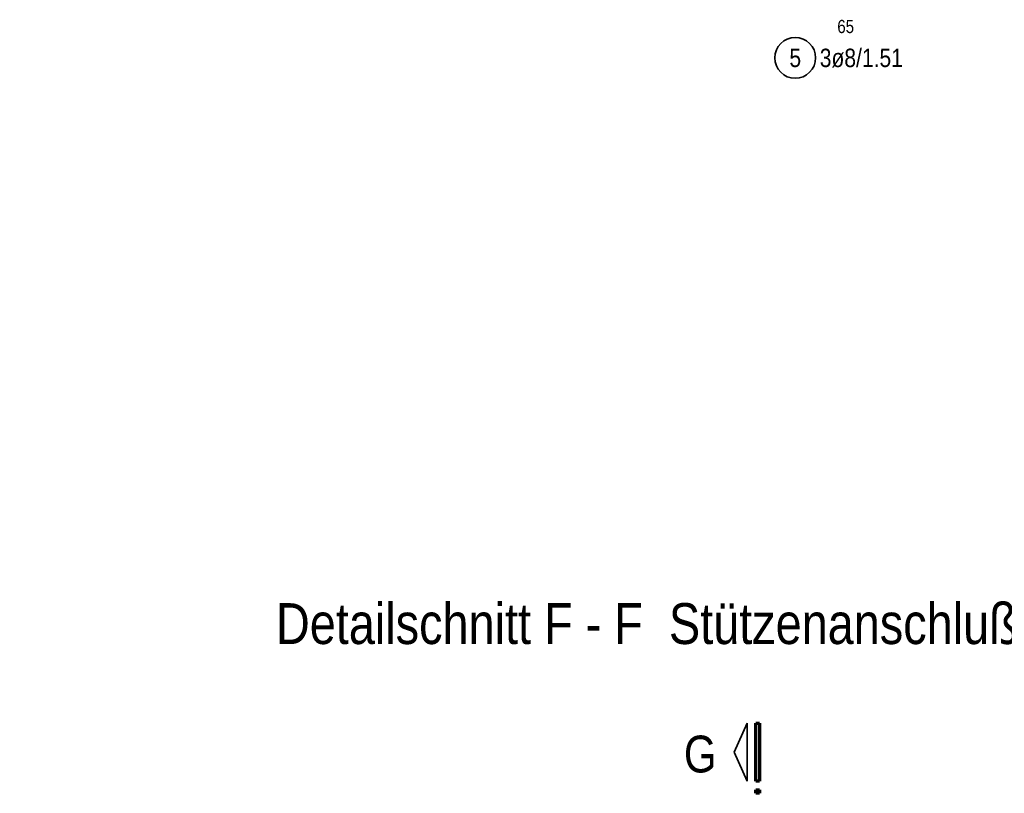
# Model space of a CAD drawing. Header units: millimetres. Extents: x -4 to 113, y -17 to 52.
# Tile 56 of 91: x 64.15 to 72.59, y 13.79 to 20.41. Entities that reach past the tile are written whole.
import ezdxf

# ---------------------------------------------------------------- set-up
doc = ezdxf.new("R2010")
doc.units = ezdxf.units.MM
doc.layers.add('Schraffuren', color=7, linetype='Continuous', lineweight=20)
doc.styles.add('Arial Narrow', font='ARIALN.TTF')

msp = doc.modelspace()

# ---------------------------------------------------------------- linework, layer by layer
at = {"color": 2, "linetype": 'Continuous', "lineweight": 35}
for p, q in [((70.271355, 14.139301), (70.383854, 14.386792)), ((70.383854, 14.386792), (70.383854, 13.891797)), ((70.383854, 13.891797), (70.271355, 14.139301))]:
    msp.add_line(p, q, dxfattribs=at)
at = {"color": 1, "linetype": 'Continuous', "lineweight": 70}
for p, q in [((70.458855, 13.891797), (70.458855, 14.386792)), ((70.458855, 14.386792), (70.488859, 14.386792)), ((70.488859, 14.386792), (70.488859, 13.891797)), ((70.488859, 13.891797), (70.458855, 13.891797)), ((70.458855, 13.786792), (70.458855, 13.816798)), ((70.458855, 13.816798), (70.488859, 13.816798)), ((70.488859, 13.786792), (70.458855, 13.786792)), ((70.488859, 13.816798), (70.488859, 13.786792))]:
    msp.add_line(p, q, dxfattribs=at)
at = {"color": 2, "linetype": 'Continuous', "lineweight": 35, "ltscale": 0.5}
msp.add_circle((70.795011, 20.08524), 0.175, dxfattribs=at)

# ---------------------------------------------------------------- texts
at = {"color": 1, "lineweight": 70, "style": 'Arial Narrow'}
for s, height, p in [('Regelbewehrung im Bereich Isokörbe mit Stützen', 0.315, (55.175914, 19.056551)), ('Detailschnitt F - F  Stützenanschluß   M. 1:10', 0.35, (66.349263, 15.065317))]:
    msp.add_text(s, height=height, dxfattribs=at).set_placement(p)
at = {"color": 3, "lineweight": 25, "insert": (71.155554, 20.41024), "char_height": 0.1125, "attachment_point": 1, "line_spacing_factor": 0.9, "style": 'Arial Narrow'}
msp.add_mtext('65', dxfattribs=at)
at = {"color": 2, "lineweight": 35, "char_height": 0.1575, "attachment_point": 1, "line_spacing_factor": 0.9, "style": 'Arial Narrow'}
for s, insert in [('5', (70.745398, 20.16399)), ('3ø8/1.51', (71.005011, 20.16399))]:
    msp.add_mtext(s, dxfattribs=dict(at, insert=insert))
at = {"layer": 'Schraffuren', "color": 1, "lineweight": 70, "style": 'Arial Narrow'}
msp.add_text('G', height=0.315, dxfattribs=at).set_placement((69.841437, 13.965509))

doc.saveas('drawing.dxf')
